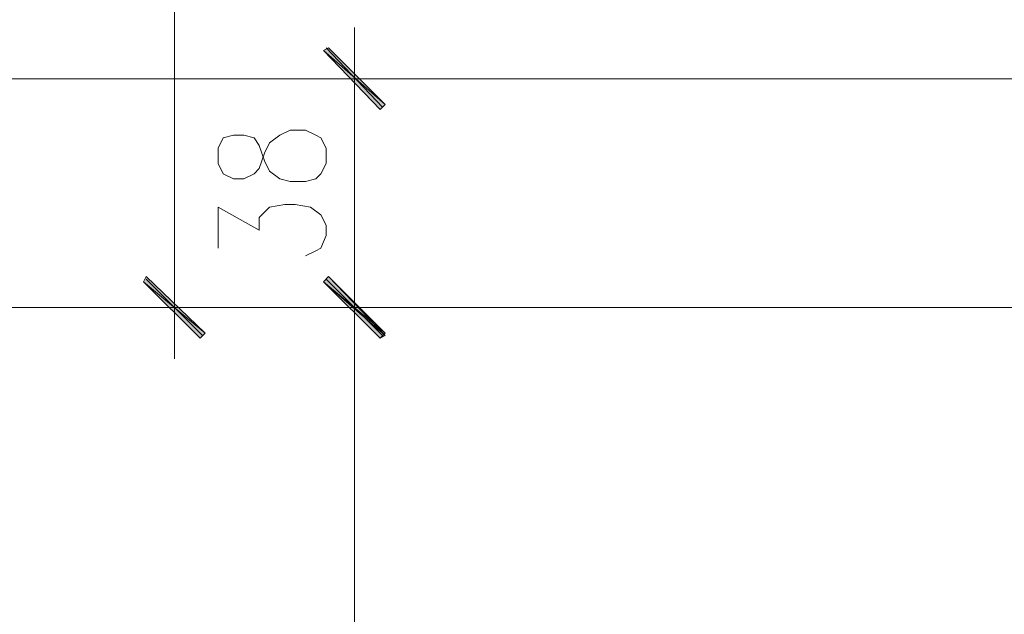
# Model space of a CAD drawing. Header units: inches. Extents: x -1441 to 3871, y -4351 to 2413.
# Tile 19 of 256: x -994 to -832, y -2027 to -1929. Entities that reach past the tile are written whole.
import ezdxf

# ---------------------------------------------------------------- set-up
doc = ezdxf.new("R2010")
doc.units = ezdxf.units.IN
doc.header["$MEASUREMENT"] = 0
doc.layers.add('at_Entity', color=7, linetype='Continuous')
doc.layers.add('at_Solid', color=7, linetype='Continuous')

msp = doc.modelspace()

# ---------------------------------------------------------------- hatches: boundary and pattern name
at = {"layer": 'at_Solid', "lineweight": 15}
for points in [[(-943.45035, -1933.94516), (-944.29948, -1934.36972), (-934.13845, -1943.25705)], [(-944.29948, -1934.36972), (-934.13845, -1943.25705), (-934.98282, -1944.10619)], [(-963.76764, -1980.9292), (-973.92868, -1972.46645), (-973.50411, -1971.61731)], [(-964.61678, -1981.77834), (-963.76764, -1980.9292), (-973.92868, -1972.46645)], [(-943.45035, -1971.61731), (-944.29948, -1972.46645), (-934.13845, -1981.35377)], [(-934.13845, -1980.9292), (-944.29948, -1972.46645), (-943.45035, -1971.61731)], [(-944.29948, -1972.46645), (-934.13845, -1981.35377), (-934.98282, -1981.77834)], [(-934.98282, -1981.77834), (-934.13845, -1980.9292), (-944.29948, -1972.46645)]]:
    msp.add_hatch(color=7, dxfattribs=at).paths.add_polyline_path(points)

# ---------------------------------------------------------------- linework, layer by layer
at = {"layer": 'at_Entity', "color": 7, "lineweight": 15}
for p, q in [((-968.84816, -1971.19751), (-968.84816, -1482.29436)), ((-939.21897, -1947.06863), (-939.21897, -1930.55814)), ((-943.45035, -1933.94516), (-944.29948, -1934.36972)), ((-944.29948, -1934.36972), (-934.13845, -1943.25705)), ((-944.29948, -1934.36972), (-934.13845, -1943.25705)), ((-934.98282, -1944.10619), (-944.29948, -1934.36972)), ((-934.56302, -1943.68162), (-943.87492, -1933.94516)), ((-934.13845, -1943.25705), (-943.45035, -1933.94516)), ((-513.81513, -1939.02567), (-1011.60083, -1939.02567)), ((-946.83736, -1939.02567), (-932.02038, -1939.02567)), ((-934.13845, -1943.25705), (-934.98282, -1944.10619)), ((-939.21897, -1971.19751), (-939.21897, -1944.52599)), ((-959.1117, -1948.33757), (-960.8052, -1948.76214)), ((-957.42296, -1948.33757), (-959.1117, -1948.33757)), ((-955.72945, -1948.76214), (-957.42296, -1948.33757)), ((-953.18681, -1949.6065), (-951.49331, -1948.33757)), ((-951.49331, -1948.33757), (-949.7998, -1947.48843)), ((-949.7998, -1947.48843), (-947.26193, -1947.48843)), ((-947.26193, -1947.48843), (-945.56842, -1948.33757)), ((-945.56842, -1948.33757), (-944.72405, -1948.76214)), ((-960.8052, -1948.76214), (-961.65434, -1950.45087)), ((-954.88032, -1950.03107), (-955.72945, -1948.76214)), ((-954.03118, -1952.56895), (-954.88032, -1950.03107)), ((-954.03118, -1951.30001), (-953.18681, -1949.6065)), ((-944.72405, -1948.76214), (-943.87492, -1950.45087)), ((-961.65434, -1950.45087), (-961.65434, -1952.99352)), ((-954.88032, -1953.83788), (-954.03118, -1951.30001)), ((-943.87492, -1950.45087), (-943.87492, -1952.99352)), ((-961.65434, -1952.99352), (-960.8052, -1954.68702)), ((-953.18681, -1954.26245), (-954.03118, -1952.56895)), ((-943.87492, -1952.99352), (-944.72405, -1954.68702)), ((-960.8052, -1954.68702), (-959.1117, -1955.53139)), ((-957.42296, -1955.53139), (-955.72945, -1954.68702)), ((-955.72945, -1954.68702), (-954.88032, -1953.83788)), ((-951.49331, -1955.53139), (-953.18681, -1954.26245)), ((-944.72405, -1954.68702), (-945.56842, -1955.53139)), ((-959.1117, -1955.53139), (-957.42296, -1955.53139)), ((-949.7998, -1955.95596), (-951.49331, -1955.53139)), ((-947.26193, -1955.95596), (-949.7998, -1955.95596)), ((-945.56842, -1955.53139), (-947.26193, -1955.95596)), ((-953.18681, -1960.19211), (-950.64894, -1959.76754)), ((-950.64894, -1959.76754), (-948.95543, -1959.76754)), ((-948.95543, -1959.76754), (-946.41756, -1960.19211)), ((-961.65434, -1966.96136), (-961.65434, -1960.19211)), ((-961.65434, -1960.19211), (-954.88032, -1963.99892)), ((-954.88032, -1961.88084), (-954.03118, -1961.03647)), ((-954.03118, -1961.03647), (-953.18681, -1960.19211)), ((-946.41756, -1960.19211), (-944.72405, -1961.46104)), ((-944.72405, -1961.46104), (-943.87492, -1963.15455)), ((-954.88032, -1963.99892), (-954.88032, -1961.88084)), ((-943.87492, -1963.15455), (-943.87492, -1964.84328)), ((-943.87492, -1964.84328), (-944.72405, -1966.96136)), ((-945.56842, -1967.38593), (-947.26193, -1968.2303)), ((-944.72405, -1966.96136), (-945.56842, -1967.38593)), ((-968.84816, -1968.65487), (-968.84816, -1985.16535)), ((-939.21897, -1985.16535), (-939.21897, -1968.65487)), ((-939.21897, -1968.65487), (-939.21897, -1985.16535)), ((-973.92868, -1972.46645), (-973.50411, -1971.61731)), ((-963.76764, -1980.9292), (-973.92868, -1972.46645)), ((-973.92868, -1972.46645), (-964.61678, -1981.77834)), ((-963.76764, -1980.9292), (-973.92868, -1972.46645)), ((-973.50411, -1971.61731), (-963.76764, -1980.9292)), ((-973.50411, -1972.04188), (-964.19221, -1981.35377)), ((-943.45035, -1971.61731), (-944.29948, -1972.46645)), ((-944.29948, -1972.46645), (-943.45035, -1971.61731)), ((-944.29948, -1972.46645), (-934.13845, -1981.35377)), ((-944.29948, -1972.46645), (-934.13845, -1981.35377)), ((-934.98282, -1981.77834), (-944.29948, -1972.46645)), ((-934.13845, -1980.9292), (-944.29948, -1972.46645)), ((-944.29948, -1972.46645), (-934.98282, -1981.77834)), ((-934.13845, -1980.9292), (-944.29948, -1972.46645)), ((-934.56302, -1981.35377), (-943.87492, -1972.04188)), ((-943.87492, -1972.04188), (-934.56302, -1981.35377)), ((-934.13845, -1981.35377), (-943.45035, -1971.61731)), ((-943.45035, -1971.61731), (-934.13845, -1980.9292)), ((-1011.60083, -1976.69782), (-468.51981, -1976.69782)), ((-961.65434, -1976.69782), (-976.46655, -1976.69782)), ((-946.83736, -1976.69782), (-932.02038, -1976.69782)), ((-932.02038, -1976.69782), (-946.83736, -1976.69782)), ((-964.61678, -1981.77834), (-963.76764, -1980.9292)), ((-934.98282, -1981.77834), (-934.13845, -1980.9292)), ((-934.13845, -1981.35377), (-934.98282, -1981.77834)), ((-939.21897, -1982.62271), (-939.21897, -2259.03145))]:
    msp.add_line(p, q, dxfattribs=at)

doc.saveas('drawing.dxf')
